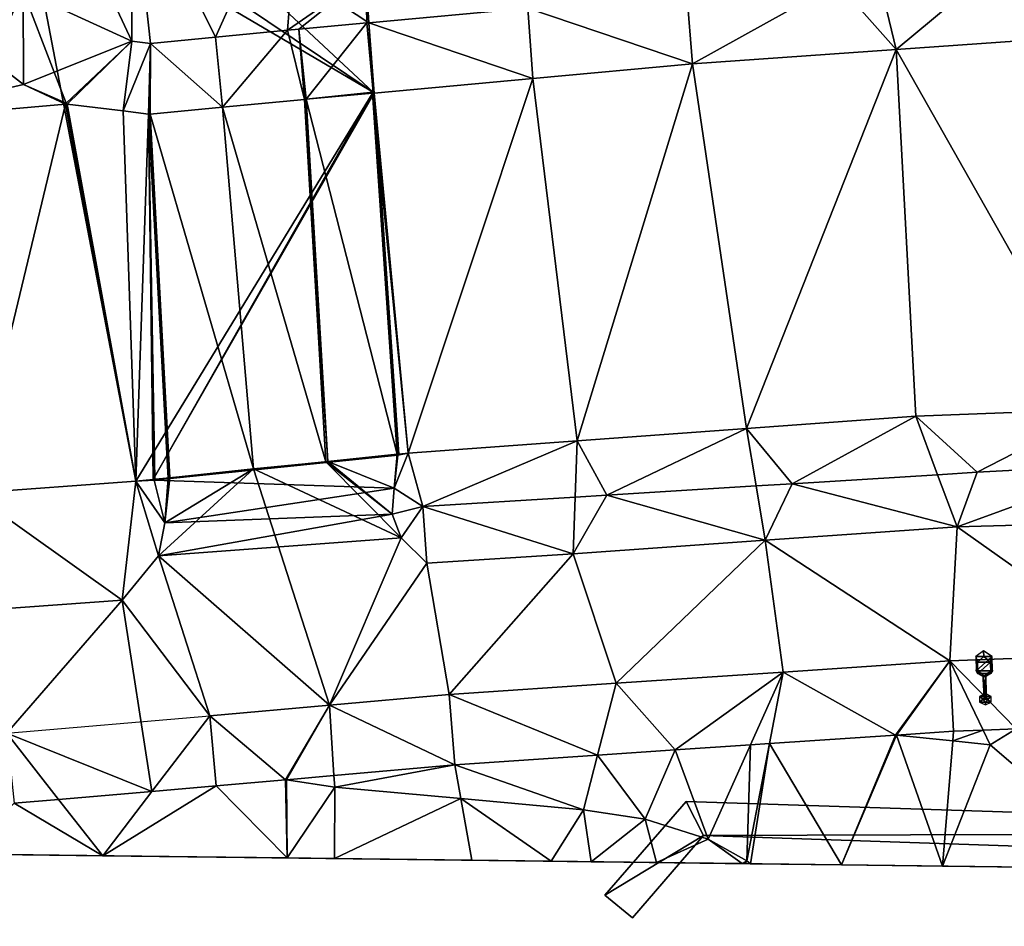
# Model space of a CAD drawing. Header units: inches. Extents: x 92348 to 92626, y 1600224 to 1600387.
# Tile 40 of 117: x 92477 to 92499, y 1600225 to 1600245. Entities that reach past the tile are written whole.
import ezdxf

# ---------------------------------------------------------------- set-up
doc = ezdxf.new("R2010")
doc.units = ezdxf.units.IN
doc.header["$MEASUREMENT"] = 0
for name, color, linetype in [('Objekter_Hekk', 10, 'Continuous'), ('Objekter_Mast', 10, 'Continuous'), ('Terreng_ortofoto', 10, 'Continuous'), ('Veg', 10, 'Continuous')]:
    doc.layers.add(name, color=color, linetype=linetype)

msp = doc.modelspace()

# ---------------------------------------------------------------- linework, layer by layer
at = {"layer": 'Terreng_ortofoto'}
for points in [[(92479.771, 1600248.026, 106.24), (92478.121, 1600247.735, 106.46), (92485.096, 1600243.048, 106)], [(92484.937, 1600245.613, 105.96), (92479.771, 1600248.026, 106.24), (92485.001, 1600244.576, 105.976)], [(92479.771, 1600248.026, 106.24), (92485.096, 1600243.048, 106), (92485.001, 1600244.576, 105.976)], [(92476.472, 1600247.76, 106.64), (92476.266, 1600234.223, 106.45), (92477.369, 1600247.602, 106.56)], [(92477.369, 1600247.602, 106.56), (92476.266, 1600234.223, 106.45), (92479.874, 1600234.485, 106.23)], [(92478.121, 1600247.735, 106.46), (92477.369, 1600247.602, 106.56), (92485.096, 1600243.048, 106)], [(92477.369, 1600247.602, 106.56), (92479.874, 1600234.485, 106.23), (92485.096, 1600243.048, 106)], [(92501.002, 1600245.853, 104.906), (92498.628, 1600245.686, 105), (92501.087, 1600244.305, 104.89)], [(92484.937, 1600245.613, 105.96), (92485.001, 1600244.576, 105.976), (92488.496, 1600244.897, 105.728)], [(92498.628, 1600245.686, 105), (92496.233, 1600245.517, 105.173), (92496.602, 1600243.99, 105.15)], [(92498.628, 1600245.686, 105), (92496.602, 1600243.99, 105.15), (92501.087, 1600244.305, 104.89)], [(92495.31, 1600245.452, 105.24), (92491.991, 1600245.219, 105.48), (92492.116, 1600243.674, 105.41)], [(92495.31, 1600245.452, 105.24), (92492.116, 1600243.674, 105.41), (92496.602, 1600243.99, 105.15)], [(92496.233, 1600245.517, 105.173), (92495.31, 1600245.452, 105.24), (92496.602, 1600243.99, 105.15)], [(92492.116, 1600243.674, 105.41), (92491.991, 1600245.219, 105.48), (92488.496, 1600244.897, 105.728)], [(92485.001, 1600244.576, 105.976), (92488.607, 1600243.351, 105.705), (92488.496, 1600244.897, 105.728)], [(92492.116, 1600243.674, 105.41), (92488.496, 1600244.897, 105.728), (92488.607, 1600243.351, 105.705)], [(92485.001, 1600244.576, 105.976), (92485.096, 1600243.048, 106), (92485.117, 1600243.03, 106)], [(92485.001, 1600244.576, 105.976), (92485.117, 1600243.03, 106), (92488.607, 1600243.351, 105.705)], [(92501.087, 1600244.305, 104.89), (92496.602, 1600243.99, 105.15), (92501.082, 1600236.068, 104.69)], [(92496.602, 1600243.99, 105.15), (92492.116, 1600243.674, 105.41), (92493.306, 1600235.645, 105.273)], [(92497.028, 1600235.915, 104.97), (92496.602, 1600243.99, 105.15), (92493.306, 1600235.645, 105.273)], [(92501.082, 1600236.068, 104.69), (92496.602, 1600243.99, 105.15), (92497.028, 1600235.915, 104.97)], [(92492.116, 1600243.674, 105.41), (92488.607, 1600243.351, 105.705), (92489.584, 1600235.375, 105.577)], [(92492.116, 1600243.674, 105.41), (92489.584, 1600235.375, 105.577), (92493.306, 1600235.645, 105.273)], [(92485.117, 1600243.03, 106), (92485.862, 1600235.105, 105.88), (92488.607, 1600243.351, 105.705)], [(92485.862, 1600235.105, 105.88), (92489.584, 1600235.375, 105.577), (92488.607, 1600243.351, 105.705)], [(92485.096, 1600243.048, 106), (92479.874, 1600234.485, 106.23), (92480.255, 1600234.524, 106.21)], [(92485.117, 1600243.03, 106), (92485.096, 1600243.048, 106), (92480.255, 1600234.524, 106.21)], [(92485.117, 1600243.03, 106), (92480.255, 1600234.524, 106.21), (92485.661, 1600235.083, 105.89)], [(92485.117, 1600243.03, 106), (92485.661, 1600235.083, 105.89), (92485.862, 1600235.105, 105.88)], [(92497.028, 1600235.915, 104.97), (92493.306, 1600235.645, 105.273), (92494.308, 1600234.43, 105.06)], [(92497.028, 1600235.915, 104.97), (92494.308, 1600234.43, 105.06), (92497.511, 1600234.628, 104.808)], [(92501.082, 1600236.068, 104.69), (92497.028, 1600235.915, 104.97), (92498.38, 1600234.682, 104.74)], [(92497.028, 1600235.915, 104.97), (92497.511, 1600234.628, 104.808), (92498.38, 1600234.682, 104.74)], [(92501.082, 1600236.068, 104.69), (92498.38, 1600234.682, 104.74), (92501.721, 1600234.859, 104.525)], [(92493.306, 1600235.645, 105.273), (92489.584, 1600235.375, 105.577), (92490.237, 1600234.179, 105.38)], [(92493.306, 1600235.645, 105.273), (92490.237, 1600234.179, 105.38), (92493.517, 1600234.381, 105.122)], [(92493.306, 1600235.645, 105.273), (92493.517, 1600234.381, 105.122), (92494.308, 1600234.43, 105.06)], [(92486.185, 1600233.928, 105.7), (92489.584, 1600235.375, 105.577), (92485.862, 1600235.105, 105.88)], [(92486.185, 1600233.928, 105.7), (92489.538, 1600234.135, 105.435), (92489.584, 1600235.375, 105.577)], [(92489.584, 1600235.375, 105.577), (92489.538, 1600234.135, 105.435), (92490.237, 1600234.179, 105.38)], [(92485.661, 1600235.083, 105.89), (92480.255, 1600234.524, 106.21), (92485.639, 1600235.061, 105.89)], [(92485.639, 1600235.061, 105.89), (92480.255, 1600234.524, 106.21), (92480.28, 1600234.507, 106.21)], [(92485.554, 1600234.332, 105.86), (92485.639, 1600235.061, 105.89), (92480.28, 1600234.507, 106.21)], [(92486.185, 1600233.928, 105.7), (92485.862, 1600235.105, 105.88), (92485.554, 1600234.332, 105.86)], [(92485.862, 1600235.105, 105.88), (92485.639, 1600235.061, 105.89), (92485.554, 1600234.332, 105.86)], [(92485.862, 1600235.105, 105.88), (92485.661, 1600235.083, 105.89), (92485.639, 1600235.061, 105.89)], [(92502.722, 1600233.61, 104.75), (92501.721, 1600234.859, 104.525), (92497.941, 1600233.482, 105.08)], [(92501.721, 1600234.859, 104.525), (92498.38, 1600234.682, 104.74), (92497.941, 1600233.482, 105.08)], [(92497.941, 1600233.482, 105.08), (92497.511, 1600234.628, 104.808), (92494.308, 1600234.43, 105.06)], [(92498.38, 1600234.682, 104.74), (92497.511, 1600234.628, 104.808), (92497.941, 1600233.482, 105.08)], [(92479.874, 1600234.485, 106.23), (92476.266, 1600234.223, 106.45), (92479.572, 1600231.87, 106.46)], [(92479.874, 1600234.485, 106.23), (92479.572, 1600231.87, 106.46), (92480.376, 1600232.842, 106.37)], [(92480.28, 1600234.507, 106.21), (92480.255, 1600234.524, 106.21), (92479.874, 1600234.485, 106.23)], [(92480.28, 1600234.507, 106.21), (92479.874, 1600234.485, 106.23), (92480.513, 1600233.569, 106.34)], [(92480.513, 1600233.569, 106.34), (92479.874, 1600234.485, 106.23), (92480.376, 1600232.842, 106.37)], [(92485.554, 1600234.332, 105.86), (92480.28, 1600234.507, 106.21), (92480.513, 1600233.569, 106.34)], [(92493.716, 1600233.186, 105.405), (92493.517, 1600234.381, 105.122), (92490.237, 1600234.179, 105.38)], [(92494.308, 1600234.43, 105.06), (92493.517, 1600234.381, 105.122), (92493.716, 1600233.186, 105.405)], [(92497.941, 1600233.482, 105.08), (92494.308, 1600234.43, 105.06), (92493.716, 1600233.186, 105.405)], [(92476.266, 1600234.223, 106.45), (92476.009, 1600231.609, 106.705), (92479.572, 1600231.87, 106.46)], [(92485.554, 1600234.332, 105.86), (92480.513, 1600233.569, 106.34), (92485.51, 1600233.762, 105.88)], [(92486.185, 1600233.928, 105.7), (92485.554, 1600234.332, 105.86), (92485.51, 1600233.762, 105.88)], [(92486.185, 1600233.928, 105.7), (92489.492, 1600232.889, 105.73), (92489.538, 1600234.135, 105.435)], [(92493.716, 1600233.186, 105.405), (92490.237, 1600234.179, 105.38), (92489.492, 1600232.889, 105.73)], [(92490.237, 1600234.179, 105.38), (92489.538, 1600234.135, 105.435), (92489.492, 1600232.889, 105.73)], [(92486.185, 1600233.928, 105.7), (92485.51, 1600233.762, 105.88), (92485.708, 1600233.237, 105.93)], [(92486.185, 1600233.928, 105.7), (92485.708, 1600233.237, 105.93), (92486.276, 1600232.684, 105.95)], [(92486.185, 1600233.928, 105.7), (92486.276, 1600232.684, 105.95), (92489.492, 1600232.889, 105.73)], [(92485.708, 1600233.237, 105.93), (92485.51, 1600233.762, 105.88), (92480.376, 1600232.842, 106.37)], [(92485.51, 1600233.762, 105.88), (92480.513, 1600233.569, 106.34), (92480.376, 1600232.842, 106.37)], [(92497.941, 1600233.482, 105.08), (92493.716, 1600233.186, 105.405), (92497.782, 1600230.533, 105.24)], [(92501.884, 1600230.688, 104.965), (92497.941, 1600233.482, 105.08), (92497.782, 1600230.533, 105.24)], [(92501.884, 1600230.688, 104.965), (92502.722, 1600233.61, 104.75), (92497.941, 1600233.482, 105.08)], [(92484.136, 1600229.558, 106.285), (92485.708, 1600233.237, 105.93), (92480.376, 1600232.842, 106.37)], [(92486.276, 1600232.684, 105.95), (92485.708, 1600233.237, 105.93), (92484.136, 1600229.558, 106.285)], [(92493.716, 1600233.186, 105.405), (92489.492, 1600232.889, 105.73), (92490.439, 1600230.038, 105.787)], [(92494.111, 1600230.286, 105.513), (92493.716, 1600233.186, 105.405), (92490.439, 1600230.038, 105.787)], [(92497.782, 1600230.533, 105.24), (92493.716, 1600233.186, 105.405), (92494.111, 1600230.286, 105.513)], [(92481.504, 1600229.324, 106.51), (92480.376, 1600232.842, 106.37), (92479.572, 1600231.87, 106.46)], [(92484.136, 1600229.558, 106.285), (92480.376, 1600232.842, 106.37), (92481.504, 1600229.324, 106.51)], [(92486.276, 1600232.684, 105.95), (92486.768, 1600229.791, 106.06), (92489.492, 1600232.889, 105.73)], [(92486.768, 1600229.791, 106.06), (92490.439, 1600230.038, 105.787), (92489.492, 1600232.889, 105.73)], [(92486.276, 1600232.684, 105.95), (92484.136, 1600229.558, 106.285), (92486.768, 1600229.791, 106.06)], [(92477.037, 1600228.938, 106.805), (92479.572, 1600231.87, 106.46), (92476.009, 1600231.609, 106.705)], [(92480.229, 1600227.658, 107.257), (92479.572, 1600231.87, 106.46), (92477.037, 1600228.938, 106.805)], [(92481.504, 1600229.324, 106.51), (92479.572, 1600231.87, 106.46), (92480.229, 1600227.658, 107.257)], [(92501.884, 1600230.688, 104.965), (92497.782, 1600230.533, 105.24), (92499.236, 1600229.037, 105.812)], [(92497.782, 1600230.533, 105.24), (92494.111, 1600230.286, 105.513), (92496.586, 1600228.899, 106)], [(92497.782, 1600230.533, 105.24), (92496.586, 1600228.899, 106), (92496.606, 1600228.897, 106)], [(92497.782, 1600230.533, 105.24), (92496.606, 1600228.897, 106), (92497.863, 1600228.985, 105.897)], [(92499.236, 1600229.037, 105.812), (92497.782, 1600230.533, 105.24), (92498.514, 1600229.009, 105.856)], [(92497.782, 1600230.533, 105.24), (92497.863, 1600228.985, 105.897), (92498.514, 1600229.009, 105.856)], [(92494.111, 1600230.286, 105.513), (92490.439, 1600230.038, 105.787), (92491.737, 1600228.572, 106.331)], [(92494.111, 1600230.286, 105.513), (92491.737, 1600228.572, 106.331), (92493.395, 1600228.684, 106.218)], [(92494.111, 1600230.286, 105.513), (92493.395, 1600228.684, 106.218), (92493.81, 1600228.712, 106.189)], [(92494.111, 1600230.286, 105.513), (92493.81, 1600228.712, 106.189), (92496.586, 1600228.899, 106)], [(92486.768, 1600229.791, 106.06), (92490.032, 1600228.457, 106.447), (92490.439, 1600230.038, 105.787)], [(92490.439, 1600230.038, 105.787), (92490.032, 1600228.457, 106.447), (92491.737, 1600228.572, 106.331)], [(92486.889, 1600228.246, 106.661), (92486.768, 1600229.791, 106.06), (92484.136, 1600229.558, 106.285)], [(92486.889, 1600228.246, 106.661), (92490.032, 1600228.457, 106.447), (92486.768, 1600229.791, 106.06)], [(92484.136, 1600229.558, 106.285), (92481.504, 1600229.324, 106.51), (92483.167, 1600227.915, 107)], [(92484.136, 1600229.558, 106.285), (92483.167, 1600227.915, 107), (92483.186, 1600227.912, 107)], [(92484.136, 1600229.558, 106.285), (92483.186, 1600227.912, 107), (92484.233, 1600228.01, 106.903)], [(92486.889, 1600228.246, 106.661), (92484.136, 1600229.558, 106.285), (92484.233, 1600228.01, 106.903)], [(92481.641, 1600227.78, 107.169), (92481.504, 1600229.324, 106.51), (92480.229, 1600227.658, 107.257)], [(92483.167, 1600227.915, 107), (92481.504, 1600229.324, 106.51), (92481.641, 1600227.78, 107.169)], [(92480.229, 1600227.658, 107.257), (92477.037, 1600228.938, 106.805), (92478.177, 1600227.481, 107.385)], [(92477.037, 1600228.938, 106.805), (92477.197, 1600227.396, 107.447), (92478.177, 1600227.481, 107.385)], [(92497.863, 1600228.985, 105.897), (92496.606, 1600228.897, 106), (92497.845, 1600228.769, 106)], [(92498.67, 1600228.684, 106), (92498.514, 1600229.009, 105.856), (92497.845, 1600228.769, 106)], [(92498.514, 1600229.009, 105.856), (92497.863, 1600228.985, 105.897), (92497.845, 1600228.769, 106)], [(92498.67, 1600228.684, 106), (92499.236, 1600229.037, 105.812), (92498.514, 1600229.009, 105.856)], [(92501.845, 1600225.961, 107.21), (92499.236, 1600229.037, 105.812), (92498.67, 1600228.684, 106)], [(92493.81, 1600228.712, 106.189), (92493.395, 1600228.684, 106.218), (92493.316, 1600226.128, 107)], [(92493.81, 1600228.712, 106.189), (92493.316, 1600226.128, 107), (92493.392, 1600226.066, 107)], [(92493.81, 1600228.712, 106.189), (92493.392, 1600226.066, 107), (92495.395, 1600226.041, 107.05)], [(92496.586, 1600228.899, 106), (92493.81, 1600228.712, 106.189), (92495.395, 1600226.041, 107.05)], [(92496.606, 1600228.897, 106), (92496.586, 1600228.899, 106), (92495.395, 1600226.041, 107.05)], [(92497.619, 1600226.014, 107.105), (92496.606, 1600228.897, 106), (92495.395, 1600226.041, 107.05)], [(92497.619, 1600226.014, 107.105), (92497.845, 1600228.769, 106), (92496.606, 1600228.897, 106)], [(92498.67, 1600228.684, 106), (92497.845, 1600228.769, 106), (92497.619, 1600226.014, 107.105)], [(92491.737, 1600228.572, 106.331), (92490.032, 1600228.457, 106.447), (92491.077, 1600227.05, 107)], [(92492.467, 1600226.608, 107), (92491.737, 1600228.572, 106.331), (92491.077, 1600227.05, 107)], [(92492.467, 1600226.608, 107), (92493.395, 1600228.684, 106.218), (92491.737, 1600228.572, 106.331)], [(92493.316, 1600226.128, 107), (92493.395, 1600228.684, 106.218), (92492.467, 1600226.608, 107)], [(92501.845, 1600225.961, 107.21), (92498.67, 1600228.684, 106), (92497.619, 1600226.014, 107.105)], [(92486.889, 1600228.246, 106.661), (92489.721, 1600227.252, 107), (92490.032, 1600228.457, 106.447)], [(92491.077, 1600227.05, 107), (92490.032, 1600228.457, 106.447), (92489.721, 1600227.252, 107)], [(92486.889, 1600228.246, 106.661), (92484.233, 1600228.01, 106.903), (92484.249, 1600227.751, 107)], [(92486.889, 1600228.246, 106.661), (92484.249, 1600227.751, 107), (92487.023, 1600227.498, 107)], [(92486.889, 1600228.246, 106.661), (92487.023, 1600227.498, 107), (92489.721, 1600227.252, 107)], [(92483.206, 1600226.193, 108.127), (92483.167, 1600227.915, 107), (92481.641, 1600227.78, 107.169)], [(92483.186, 1600227.912, 107), (92483.167, 1600227.915, 107), (92483.206, 1600226.193, 108.127)], [(92484.233, 1600228.01, 106.903), (92483.186, 1600227.912, 107), (92484.249, 1600227.751, 107)], [(92484.249, 1600227.751, 107), (92483.186, 1600227.912, 107), (92483.206, 1600226.193, 108.127)], [(92479.146, 1600226.243, 108), (92480.229, 1600227.658, 107.257), (92478.177, 1600227.481, 107.385)], [(92483.206, 1600226.193, 108.127), (92481.641, 1600227.78, 107.169), (92479.146, 1600226.243, 108)], [(92481.641, 1600227.78, 107.169), (92480.229, 1600227.658, 107.257), (92479.146, 1600226.243, 108)], [(92484.249, 1600227.751, 107), (92483.206, 1600226.193, 108.127), (92484.246, 1600226.18, 108.16)], [(92487.023, 1600227.498, 107), (92484.249, 1600227.751, 107), (92484.246, 1600226.18, 108.16)], [(92479.146, 1600226.243, 108), (92478.177, 1600227.481, 107.385), (92477.197, 1600227.396, 107.447)], [(92487.023, 1600227.498, 107), (92484.246, 1600226.18, 108.16), (92487.267, 1600226.142, 108.254)], [(92487.023, 1600227.498, 107), (92487.267, 1600226.142, 108.254), (92489.013, 1600226.121, 108.309)], [(92487.023, 1600227.498, 107), (92489.013, 1600226.121, 108.309), (92489.721, 1600227.252, 107)], [(92479.146, 1600226.243, 108), (92477.197, 1600227.396, 107.447), (92476.087, 1600226.281, 108.116)], [(92489.721, 1600227.252, 107), (92489.013, 1600226.121, 108.309), (92489.892, 1600226.11, 108.336)], [(92491.077, 1600227.05, 107), (92489.721, 1600227.252, 107), (92489.892, 1600226.11, 108.336)], [(92491.328, 1600226.092, 108.381), (92491.077, 1600227.05, 107), (92489.892, 1600226.11, 108.336)], [(92492.467, 1600226.608, 107), (92491.077, 1600227.05, 107), (92491.328, 1600226.092, 108.381)], [(92422.355, 1600226.947, 111.545), (92495.395, 1600226.041, 107.05), (92470.323, 1600226.352, 108.333)], [(92492.467, 1600226.608, 107), (92491.328, 1600226.092, 108.381), (92493.211, 1600226.069, 107.121)], [(92493.316, 1600226.128, 107), (92492.467, 1600226.608, 107), (92493.211, 1600226.069, 107.121)], [(92479.146, 1600226.243, 108), (92470.323, 1600226.352, 108.333), (92487.267, 1600226.142, 108.254)], [(92479.146, 1600226.243, 108), (92476.087, 1600226.281, 108.116), (92470.323, 1600226.352, 108.333)], [(92470.323, 1600226.352, 108.333), (92495.395, 1600226.041, 107.05), (92487.267, 1600226.142, 108.254)], [(92484.246, 1600226.18, 108.16), (92479.146, 1600226.243, 108), (92487.267, 1600226.142, 108.254)], [(92484.246, 1600226.18, 108.16), (92483.206, 1600226.193, 108.127), (92479.146, 1600226.243, 108)], [(92495.395, 1600226.041, 107.05), (92493.392, 1600226.066, 107), (92487.267, 1600226.142, 108.254)], [(92493.392, 1600226.066, 107), (92491.328, 1600226.092, 108.381), (92487.267, 1600226.142, 108.254)], [(92491.328, 1600226.092, 108.381), (92489.892, 1600226.11, 108.336), (92487.267, 1600226.142, 108.254)], [(92489.892, 1600226.11, 108.336), (92489.013, 1600226.121, 108.309), (92487.267, 1600226.142, 108.254)], [(92493.316, 1600226.128, 107), (92493.211, 1600226.069, 107.121), (92493.284, 1600226.068, 107.073)], [(92493.316, 1600226.128, 107), (92493.284, 1600226.068, 107.073), (92493.392, 1600226.066, 107)], [(92493.392, 1600226.066, 107), (92493.211, 1600226.069, 107.121), (92491.328, 1600226.092, 108.381)], [(92493.392, 1600226.066, 107), (92493.284, 1600226.068, 107.073), (92493.211, 1600226.069, 107.121)], [(92501.845, 1600225.961, 107.21), (92497.619, 1600226.014, 107.105), (92495.395, 1600226.041, 107.05)], [(92548.12, 1600225.387, 101.19), (92501.845, 1600225.961, 107.21), (92495.395, 1600226.041, 107.05)]]:
    msp.add_3dface(points, dxfattribs=at)
at = {"layer": 'Veg', "color": 7}
for points in [[(92479.771, 1600248.026, 106.24), (92481.627, 1600244.259, 106.171), (92483.539, 1600248.518, 105.985)], [(92481.627, 1600244.259, 106.171), (92483.212, 1600244.412, 106), (92483.539, 1600248.518, 105.985)], [(92483.539, 1600248.518, 105.985), (92483.212, 1600244.412, 106), (92484.937, 1600245.613, 105.96)], [(92479.771, 1600248.026, 106.24), (92478.121, 1600247.735, 106.46), (92479.784, 1600244.174, 106.32)], [(92479.771, 1600248.026, 106.24), (92480.197, 1600244.122, 106.286), (92481.627, 1600244.259, 106.171)], [(92479.771, 1600248.026, 106.24), (92479.784, 1600244.174, 106.32), (92480.197, 1600244.122, 106.286)], [(92478.121, 1600247.735, 106.46), (92477.399, 1600245.274, 106.54), (92479.784, 1600244.174, 106.32)], [(92483.212, 1600244.412, 106), (92483.458, 1600244.436, 105.991), (92484.937, 1600245.613, 105.96)], [(92484.937, 1600245.613, 105.96), (92483.458, 1600244.436, 105.991), (92484.956, 1600244.572, 105.978)], [(92484.937, 1600245.613, 105.96), (92484.956, 1600244.572, 105.978), (92485.001, 1600244.576, 105.976)], [(92475.921, 1600244.714, 106.51), (92476.669, 1600243.786, 106.47), (92477.399, 1600245.274, 106.54)], [(92477.399, 1600245.274, 106.54), (92476.669, 1600243.786, 106.47), (92477.407, 1600243.218, 106.44)], [(92477.399, 1600245.274, 106.54), (92477.407, 1600243.218, 106.44), (92478.079, 1600243.489, 106.468)], [(92477.399, 1600245.274, 106.54), (92478.079, 1600243.489, 106.468), (92479.784, 1600244.174, 106.32)], [(92483.458, 1600244.436, 105.991), (92483.623, 1600242.895, 106.09), (92484.956, 1600244.572, 105.978)], [(92484.956, 1600244.572, 105.978), (92483.623, 1600242.895, 106.09), (92485.096, 1600243.048, 106)], [(92485.001, 1600244.576, 105.976), (92484.956, 1600244.572, 105.978), (92485.096, 1600243.048, 106)], [(92481.627, 1600244.259, 106.171), (92481.778, 1600242.716, 106.19), (92483.212, 1600244.412, 106)], [(92483.212, 1600244.412, 106), (92481.778, 1600242.716, 106.19), (92483.583, 1600242.891, 106.09)], [(92483.458, 1600244.436, 105.991), (92483.212, 1600244.412, 106), (92483.583, 1600242.891, 106.09)], [(92483.458, 1600244.436, 105.991), (92483.583, 1600242.891, 106.09), (92483.623, 1600242.895, 106.09)], [(92496.602, 1600243.99, 105.15), (92501.082, 1600236.068, 104.69), (92501.087, 1600244.305, 104.89)], [(92478.079, 1600243.489, 106.468), (92478.34, 1600242.805, 106.44), (92479.784, 1600244.174, 106.32)], [(92478.34, 1600242.805, 106.44), (92478.367, 1600242.784, 106.44), (92479.784, 1600244.174, 106.32)], [(92478.367, 1600242.784, 106.44), (92479.594, 1600242.636, 106.34), (92479.784, 1600244.174, 106.32)], [(92479.784, 1600244.174, 106.32), (92479.594, 1600242.636, 106.34), (92480.197, 1600244.122, 106.286)], [(92479.594, 1600242.636, 106.34), (92480.153, 1600242.566, 106.29), (92480.197, 1600244.122, 106.286)], [(92480.153, 1600242.566, 106.29), (92480.193, 1600242.565, 106.29), (92480.197, 1600244.122, 106.286)], [(92480.197, 1600244.122, 106.286), (92480.193, 1600242.565, 106.29), (92481.778, 1600242.716, 106.19)], [(92481.627, 1600244.259, 106.171), (92480.197, 1600244.122, 106.286), (92481.778, 1600242.716, 106.19)], [(92492.116, 1600243.674, 105.41), (92493.306, 1600235.645, 105.273), (92496.602, 1600243.99, 105.15)], [(92496.602, 1600243.99, 105.15), (92493.306, 1600235.645, 105.273), (92497.028, 1600235.915, 104.97)], [(92496.602, 1600243.99, 105.15), (92497.028, 1600235.915, 104.97), (92501.082, 1600236.068, 104.69)], [(92476.669, 1600243.786, 106.47), (92473.792, 1600242.387, 106.72), (92477.407, 1600243.218, 106.44)], [(92488.607, 1600243.351, 105.705), (92489.584, 1600235.375, 105.577), (92492.116, 1600243.674, 105.41)], [(92492.116, 1600243.674, 105.41), (92489.584, 1600235.375, 105.577), (92493.306, 1600235.645, 105.273)], [(92477.407, 1600243.218, 106.44), (92478.34, 1600242.805, 106.44), (92478.079, 1600243.489, 106.468)], [(92485.117, 1600243.03, 106), (92485.862, 1600235.105, 105.88), (92488.607, 1600243.351, 105.705)], [(92488.607, 1600243.351, 105.705), (92485.862, 1600235.105, 105.88), (92489.584, 1600235.375, 105.577)], [(92477.407, 1600243.218, 106.44), (92473.792, 1600242.387, 106.72), (92478.327, 1600242.784, 106.44)], [(92477.407, 1600243.218, 106.44), (92478.329, 1600242.794, 106.44), (92478.34, 1600242.805, 106.44)], [(92477.407, 1600243.218, 106.44), (92478.327, 1600242.784, 106.44), (92478.329, 1600242.794, 106.44)], [(92483.623, 1600242.895, 106.09), (92485.077, 1600243.026, 106), (92485.096, 1600243.048, 106)], [(92485.077, 1600243.026, 106), (92483.623, 1600242.895, 106.09), (92485.621, 1600235.079, 105.89)], [(92485.096, 1600243.048, 106), (92485.077, 1600243.026, 106), (92485.117, 1600243.03, 106)], [(92485.117, 1600243.03, 106), (92485.077, 1600243.026, 106), (92485.862, 1600235.105, 105.88)], [(92485.077, 1600243.026, 106), (92485.661, 1600235.083, 105.89), (92485.862, 1600235.105, 105.88)], [(92485.077, 1600243.026, 106), (92485.621, 1600235.079, 105.89), (92485.661, 1600235.083, 105.89)], [(92478.329, 1600242.794, 106.44), (92478.327, 1600242.784, 106.44), (92478.367, 1600242.784, 106.44)], [(92478.34, 1600242.805, 106.44), (92478.329, 1600242.794, 106.44), (92478.367, 1600242.784, 106.44)], [(92483.583, 1600242.891, 106.09), (92481.778, 1600242.716, 106.19), (92484.056, 1600234.915, 105.99)], [(92483.623, 1600242.895, 106.09), (92483.583, 1600242.891, 106.09), (92484.096, 1600234.919, 105.99)], [(92483.583, 1600242.891, 106.09), (92484.056, 1600234.915, 105.99), (92484.096, 1600234.919, 105.99)], [(92483.623, 1600242.895, 106.09), (92484.096, 1600234.919, 105.99), (92485.621, 1600235.079, 105.89)], [(92473.792, 1600242.387, 106.72), (92476.266, 1600234.223, 106.45), (92478.327, 1600242.784, 106.44)], [(92478.327, 1600242.784, 106.44), (92476.266, 1600234.223, 106.45), (92479.874, 1600234.485, 106.23)], [(92478.367, 1600242.784, 106.44), (92478.327, 1600242.784, 106.44), (92479.874, 1600234.485, 106.23)], [(92479.594, 1600242.636, 106.34), (92478.367, 1600242.784, 106.44), (92479.874, 1600234.485, 106.23)], [(92479.594, 1600242.636, 106.34), (92479.874, 1600234.485, 106.23), (92480.153, 1600242.566, 106.29)], [(92481.778, 1600242.716, 106.19), (92480.193, 1600242.565, 106.29), (92482.462, 1600234.755, 106.08)], [(92481.778, 1600242.716, 106.19), (92482.462, 1600234.755, 106.08), (92484.056, 1600234.915, 105.99)], [(92480.153, 1600242.566, 106.29), (92479.874, 1600234.485, 106.23), (92480.255, 1600234.524, 106.21)], [(92480.193, 1600242.565, 106.29), (92480.153, 1600242.566, 106.29), (92480.586, 1600234.556, 106.19)], [(92480.153, 1600242.566, 106.29), (92480.255, 1600234.524, 106.21), (92480.295, 1600234.528, 106.21)], [(92480.153, 1600242.566, 106.29), (92480.295, 1600234.528, 106.21), (92480.586, 1600234.556, 106.19)], [(92480.193, 1600242.565, 106.29), (92480.626, 1600234.56, 106.19), (92482.462, 1600234.755, 106.08)], [(92480.193, 1600242.565, 106.29), (92480.586, 1600234.556, 106.19), (92480.626, 1600234.56, 106.19)], [(92484.096, 1600234.919, 105.99), (92485.554, 1600234.332, 105.86), (92485.621, 1600235.079, 105.89)], [(92485.621, 1600235.079, 105.89), (92485.554, 1600234.332, 105.86), (92485.639, 1600235.061, 105.89)], [(92485.621, 1600235.079, 105.89), (92485.639, 1600235.061, 105.89), (92485.661, 1600235.083, 105.89)], [(92484.056, 1600234.915, 105.99), (92482.462, 1600234.755, 106.08), (92485.708, 1600233.237, 105.93)], [(92484.096, 1600234.919, 105.99), (92484.056, 1600234.915, 105.99), (92485.51, 1600233.762, 105.88)], [(92485.51, 1600233.762, 105.88), (92484.056, 1600234.915, 105.99), (92485.708, 1600233.237, 105.93)], [(92484.096, 1600234.919, 105.99), (92485.51, 1600233.762, 105.88), (92485.554, 1600234.332, 105.86)], [(92482.462, 1600234.755, 106.08), (92480.376, 1600232.842, 106.37), (92484.136, 1600229.558, 106.285)], [(92480.513, 1600233.569, 106.34), (92480.376, 1600232.842, 106.37), (92482.462, 1600234.755, 106.08)], [(92480.626, 1600234.56, 106.19), (92480.513, 1600233.569, 106.34), (92482.462, 1600234.755, 106.08)], [(92480.586, 1600234.556, 106.19), (92480.513, 1600233.569, 106.34), (92480.626, 1600234.56, 106.19)], [(92482.462, 1600234.755, 106.08), (92484.136, 1600229.558, 106.285), (92485.708, 1600233.237, 105.93)], [(92480.255, 1600234.524, 106.21), (92480.28, 1600234.507, 106.21), (92480.295, 1600234.528, 106.21)], [(92480.28, 1600234.507, 106.21), (92480.513, 1600233.569, 106.34), (92480.586, 1600234.556, 106.19)], [(92480.295, 1600234.528, 106.21), (92480.28, 1600234.507, 106.21), (92480.586, 1600234.556, 106.19)], [(92493.716, 1600233.186, 105.405), (92497.782, 1600230.533, 105.24), (92497.941, 1600233.482, 105.08)], [(92497.941, 1600233.482, 105.08), (92497.782, 1600230.533, 105.24), (92501.884, 1600230.688, 104.965)], [(92497.941, 1600233.482, 105.08), (92501.884, 1600230.688, 104.965), (92502.722, 1600233.61, 104.75)], [(92485.708, 1600233.237, 105.93), (92484.136, 1600229.558, 106.285), (92486.276, 1600232.684, 105.95)], [(92489.492, 1600232.889, 105.73), (92490.439, 1600230.038, 105.787), (92493.716, 1600233.186, 105.405)], [(92493.716, 1600233.186, 105.405), (92490.439, 1600230.038, 105.787), (92494.111, 1600230.286, 105.513)], [(92493.716, 1600233.186, 105.405), (92494.111, 1600230.286, 105.513), (92497.782, 1600230.533, 105.24)], [(92480.376, 1600232.842, 106.37), (92479.572, 1600231.87, 106.46), (92481.504, 1600229.324, 106.51)], [(92480.376, 1600232.842, 106.37), (92481.504, 1600229.324, 106.51), (92484.136, 1600229.558, 106.285)], [(92486.276, 1600232.684, 105.95), (92486.768, 1600229.791, 106.06), (92489.492, 1600232.889, 105.73)], [(92489.492, 1600232.889, 105.73), (92486.768, 1600229.791, 106.06), (92490.439, 1600230.038, 105.787)], [(92486.276, 1600232.684, 105.95), (92484.136, 1600229.558, 106.285), (92486.768, 1600229.791, 106.06)], [(92476.009, 1600231.609, 106.705), (92477.037, 1600228.938, 106.805), (92479.572, 1600231.87, 106.46)], [(92479.572, 1600231.87, 106.46), (92477.037, 1600228.938, 106.805), (92481.504, 1600229.324, 106.51)]]:
    msp.add_3dface(points, dxfattribs=at)

# ---------------------------------------------------------------- meshes
at = {"layer": 'Objekter_Hekk', "color": 24, "true_color": 0xaa170d}
mesh = msp.add_polyface(dxfattribs=at)
corners = [(92512.668, 1600226, 106.94), (92514.02, 1600225.688, 107.436), (92514.371, 1600226.438, 105.928), (92492.359, 1600226.688, 106.987), (92490.191, 1600225.375, 108.098), (92490.801, 1600224.875, 108.036), (92512.863, 1600226.75, 105.915), (92491.977, 1600227.438, 106.735), (92515.141, 1600224.875, 106.101), (92515.211, 1600224.688, 106.099), (92515.969, 1600224.938, 105.767), (92515.828, 1600225.375, 105.746), (92492.359, 1600226.688, 107.99), (92490.191, 1600225.375, 108.768), (92490.801, 1600224.875, 108.768), (92491.977, 1600227.438, 107.99), (92512.863, 1600226.75, 107.56), (92515.141, 1600224.875, 107.51), (92515.211, 1600224.688, 107.516), (92515.969, 1600224.938, 107.516), (92514.02, 1600225.688, 107.53), (92514.371, 1600226.438, 107.53), (92512.668, 1600226, 107.56), (92515.828, 1600225.375, 107.51)]
mesh.append_faces([[corners[k] for k in face] for face in [(17, 20, 1), (17, 1, 8), (2, 8, 11), (6, 0, 2), (8, 10, 11), (7, 3, 6), (2, 1, 8), (8, 9, 10), (7, 4, 3), (3, 0, 6), (3, 4, 5), (0, 1, 2), (20, 22, 1), (22, 0, 1), (22, 12, 3), (22, 3, 0), (12, 14, 5), (12, 5, 3), (23, 19, 10), (23, 10, 11), (14, 13, 4), (14, 4, 5), (13, 15, 4), (15, 7, 4), (15, 16, 7), (16, 6, 7), (16, 21, 6), (21, 2, 6), (21, 23, 2), (23, 11, 2), (23, 19, 10), (23, 10, 11), (19, 18, 9), (19, 9, 10), (18, 17, 9), (17, 8, 9), (17, 20, 1), (17, 1, 8), (20, 22, 1), (22, 0, 1), (22, 12, 3), (22, 3, 0), (12, 14, 5), (12, 5, 3), (14, 13, 4), (14, 4, 5), (13, 15, 4), (15, 7, 4), (15, 16, 7), (16, 6, 7), (16, 21, 6), (21, 2, 6), (21, 23, 2), (23, 11, 2), (19, 18, 9), (19, 9, 10), (21, 20, 17), (21, 17, 23), (17, 19, 23), (12, 22, 16), (16, 22, 20), (16, 20, 21), (17, 18, 19), (15, 12, 16), (15, 13, 12), (12, 13, 14), (21, 20, 17), (21, 17, 23), (17, 19, 23), (12, 22, 16), (16, 22, 20), (16, 20, 21), (17, 18, 19), (15, 12, 16), (15, 13, 12), (12, 13, 14), (2, 8, 11), (6, 0, 2), (8, 10, 11), (7, 3, 6), (2, 1, 8), (8, 9, 10), (7, 4, 3), (3, 0, 6), (3, 4, 5), (0, 1, 2)]], dxfattribs={"color": 84})
mesh = msp.add_polyface(dxfattribs=at)
corners = [(92512.668, 1600226, 106.94), (92514.02, 1600225.688, 107.436), (92514.371, 1600226.438, 105.928), (92492.359, 1600226.688, 106.987), (92490.191, 1600225.375, 108.098), (92490.801, 1600224.875, 108.036), (92512.863, 1600226.75, 105.915), (92491.977, 1600227.438, 106.735), (92515.141, 1600224.875, 106.101), (92515.211, 1600224.688, 106.099), (92515.969, 1600224.938, 105.767), (92515.828, 1600225.375, 105.746), (92492.359, 1600226.688, 107.99), (92490.191, 1600225.375, 108.768), (92490.801, 1600224.875, 108.768), (92491.977, 1600227.438, 107.99), (92512.863, 1600226.75, 107.56), (92515.141, 1600224.875, 107.51), (92515.211, 1600224.688, 107.516), (92515.969, 1600224.938, 107.516), (92514.02, 1600225.688, 107.53), (92514.371, 1600226.438, 107.53), (92512.668, 1600226, 107.56), (92515.828, 1600225.375, 107.51)]
mesh.append_faces([[corners[k] for k in face] for face in [(17, 20, 1), (17, 1, 8), (2, 8, 11), (6, 0, 2), (8, 10, 11), (7, 3, 6), (2, 1, 8), (8, 9, 10), (7, 4, 3), (3, 0, 6), (3, 4, 5), (0, 1, 2), (20, 22, 1), (22, 0, 1), (22, 12, 3), (22, 3, 0), (12, 14, 5), (12, 5, 3), (23, 19, 10), (23, 10, 11), (14, 13, 4), (14, 4, 5), (13, 15, 4), (15, 7, 4), (15, 16, 7), (16, 6, 7), (16, 21, 6), (21, 2, 6), (21, 23, 2), (23, 11, 2), (23, 19, 10), (23, 10, 11), (19, 18, 9), (19, 9, 10), (18, 17, 9), (17, 8, 9), (17, 20, 1), (17, 1, 8), (20, 22, 1), (22, 0, 1), (22, 12, 3), (22, 3, 0), (12, 14, 5), (12, 5, 3), (14, 13, 4), (14, 4, 5), (13, 15, 4), (15, 7, 4), (15, 16, 7), (16, 6, 7), (16, 21, 6), (21, 2, 6), (21, 23, 2), (23, 11, 2), (19, 18, 9), (19, 9, 10), (21, 20, 17), (21, 17, 23), (17, 19, 23), (12, 22, 16), (16, 22, 20), (16, 20, 21), (17, 18, 19), (15, 12, 16), (15, 13, 12), (12, 13, 14), (21, 20, 17), (21, 17, 23), (17, 19, 23), (12, 22, 16), (16, 22, 20), (16, 20, 21), (17, 18, 19), (15, 12, 16), (15, 13, 12), (12, 13, 14), (2, 8, 11), (6, 0, 2), (8, 10, 11), (7, 3, 6), (2, 1, 8), (8, 9, 10), (7, 4, 3), (3, 0, 6), (3, 4, 5), (0, 1, 2)]])
at = {"layer": 'Objekter_Mast', "color": 24, "true_color": 0xaa170d}
mesh = msp.add_polyface(dxfattribs=at)
corners = [(92506.176, 1600382.375, 121.832), (92506.309, 1600382.438, 142.494), (92506.176, 1600382.375, 142.494), (92506.309, 1600382.438, 121.832), (92506.176, 1600382.25, 121.832), (92506.176, 1600382.25, 142.494), (92506.309, 1600382.188, 121.832), (92506.309, 1600382.188, 142.494), (92506.441, 1600382.25, 121.832), (92506.441, 1600382.25, 142.494), (92506.441, 1600382.375, 121.832), (92506.441, 1600382.375, 142.494), (92504.32, 1600382.625, 142.664), (92504.426, 1600383, 142.323), (92504.32, 1600382.625, 142.323), (92504.426, 1600383, 142.664), (92508.293, 1600382, 142.664), (92508.188, 1600381.625, 142.323), (92508.293, 1600382, 142.323), (92508.188, 1600381.625, 142.664), (92488.328, 1600314.625, 110.456), (92488.465, 1600314.75, 131.7), (92488.328, 1600314.625, 131.7), (92488.465, 1600314.75, 110.456), (92488.328, 1600314.5, 110.456), (92488.328, 1600314.5, 131.7), (92488.465, 1600314.375, 110.456), (92488.465, 1600314.375, 131.7), (92488.602, 1600314.5, 110.456), (92488.602, 1600314.5, 131.7), (92488.602, 1600314.625, 110.456), (92488.602, 1600314.625, 131.7), (92486.477, 1600314.875, 131.875), (92486.582, 1600315.25, 131.525), (92486.477, 1600314.875, 131.525), (92486.582, 1600315.25, 131.875), (92490.449, 1600314.25, 131.875), (92490.344, 1600313.875, 131.525), (92490.449, 1600314.25, 131.525), (92490.344, 1600313.875, 131.875), (92464.293, 1600225.562, 108.665), (92464.473, 1600225.625, 136.446), (92464.293, 1600225.562, 136.446), (92464.473, 1600225.625, 108.665), (92464.293, 1600225.312, 108.665), (92464.293, 1600225.312, 136.446), (92464.473, 1600225.25, 108.665), (92464.473, 1600225.25, 136.446), (92464.652, 1600225.312, 108.665), (92464.652, 1600225.312, 136.446), (92464.652, 1600225.562, 108.665), (92464.652, 1600225.562, 136.446), (92462.473, 1600225.688, 136.675), (92462.609, 1600226.188, 136.217), (92462.473, 1600225.688, 136.217), (92462.609, 1600226.188, 136.675), (92466.469, 1600225.188, 136.675), (92466.332, 1600224.688, 136.217), (92466.469, 1600225.188, 136.217), (92466.332, 1600224.688, 136.675)]
mesh.append_faces([[corners[k] for k in face] for face in [(58, 53, 57), (53, 54, 57), (59, 52, 54), (59, 54, 57), (55, 56, 58), (55, 58, 53), (56, 59, 57), (56, 57, 58), (52, 55, 53), (52, 53, 54), (46, 43, 40), (46, 40, 44), (50, 43, 46), (48, 50, 46), (43, 50, 51), (43, 51, 41), (50, 48, 49), (50, 49, 51), (48, 46, 47), (48, 47, 49), (46, 44, 45), (46, 45, 47), (44, 40, 42), (44, 42, 45), (40, 43, 41), (40, 41, 42), (43, 50, 51), (43, 51, 41), (50, 48, 49), (50, 49, 51), (48, 46, 47), (48, 47, 49), (46, 44, 45), (46, 45, 47), (44, 40, 42), (44, 42, 45), (40, 43, 41), (40, 41, 42), (36, 35, 39), (35, 32, 39), (38, 33, 37), (33, 34, 37), (39, 32, 34), (39, 34, 37), (35, 36, 38), (35, 38, 33), (36, 39, 37), (36, 37, 38), (32, 35, 33), (32, 33, 34), (24, 28, 20), (30, 23, 20), (26, 28, 24), (28, 30, 20), (23, 30, 31), (23, 31, 21), (30, 28, 29), (30, 29, 31), (28, 26, 27), (28, 27, 29), (26, 24, 25), (26, 25, 27), (24, 20, 22), (24, 22, 25), (20, 23, 21), (20, 21, 22), (23, 30, 31), (23, 31, 21), (30, 28, 29), (30, 29, 31), (28, 26, 27), (28, 27, 29), (26, 24, 25), (26, 25, 27), (24, 20, 22), (24, 22, 25), (20, 23, 21), (20, 21, 22), (16, 15, 19), (15, 12, 19), (18, 13, 17), (13, 14, 17), (19, 12, 14), (19, 14, 17), (15, 16, 18), (15, 18, 13), (16, 19, 17), (16, 17, 18), (12, 15, 13), (12, 13, 14), (3, 10, 11), (3, 11, 1), (10, 8, 9), (10, 9, 11), (8, 6, 7), (8, 7, 9), (6, 4, 5), (6, 5, 7), (4, 0, 2), (4, 2, 5), (0, 3, 1), (0, 1, 2), (3, 10, 11), (3, 11, 1), (10, 8, 9), (10, 9, 11), (8, 6, 7), (8, 7, 9), (6, 4, 5), (6, 5, 7), (4, 0, 2), (4, 2, 5), (0, 3, 1), (0, 1, 2)]], dxfattribs={"color": 34})
mesh = msp.add_polyface(dxfattribs=at)
corners = [(92506.176, 1600382.375, 121.832), (92506.309, 1600382.438, 142.494), (92506.176, 1600382.375, 142.494), (92506.309, 1600382.438, 121.832), (92506.176, 1600382.25, 121.832), (92506.176, 1600382.25, 142.494), (92506.309, 1600382.188, 121.832), (92506.309, 1600382.188, 142.494), (92506.441, 1600382.25, 121.832), (92506.441, 1600382.25, 142.494), (92506.441, 1600382.375, 121.832), (92506.441, 1600382.375, 142.494), (92504.32, 1600382.625, 142.664), (92504.426, 1600383, 142.323), (92504.32, 1600382.625, 142.323), (92504.426, 1600383, 142.664), (92508.293, 1600382, 142.664), (92508.188, 1600381.625, 142.323), (92508.293, 1600382, 142.323), (92508.188, 1600381.625, 142.664), (92488.328, 1600314.625, 110.456), (92488.465, 1600314.75, 131.7), (92488.328, 1600314.625, 131.7), (92488.465, 1600314.75, 110.456), (92488.328, 1600314.5, 110.456), (92488.328, 1600314.5, 131.7), (92488.465, 1600314.375, 110.456), (92488.465, 1600314.375, 131.7), (92488.602, 1600314.5, 110.456), (92488.602, 1600314.5, 131.7), (92488.602, 1600314.625, 110.456), (92488.602, 1600314.625, 131.7), (92486.477, 1600314.875, 131.875), (92486.582, 1600315.25, 131.525), (92486.477, 1600314.875, 131.525), (92486.582, 1600315.25, 131.875), (92490.449, 1600314.25, 131.875), (92490.344, 1600313.875, 131.525), (92490.449, 1600314.25, 131.525), (92490.344, 1600313.875, 131.875), (92464.293, 1600225.562, 108.665), (92464.473, 1600225.625, 136.446), (92464.293, 1600225.562, 136.446), (92464.473, 1600225.625, 108.665), (92464.293, 1600225.312, 108.665), (92464.293, 1600225.312, 136.446), (92464.473, 1600225.25, 108.665), (92464.473, 1600225.25, 136.446), (92464.652, 1600225.312, 108.665), (92464.652, 1600225.312, 136.446), (92464.652, 1600225.562, 108.665), (92464.652, 1600225.562, 136.446), (92462.473, 1600225.688, 136.675), (92462.609, 1600226.188, 136.217), (92462.473, 1600225.688, 136.217), (92462.609, 1600226.188, 136.675), (92466.469, 1600225.188, 136.675), (92466.332, 1600224.688, 136.217), (92466.469, 1600225.188, 136.217), (92466.332, 1600224.688, 136.675)]
mesh.append_faces([[corners[k] for k in face] for face in [(58, 53, 57), (53, 54, 57), (59, 52, 54), (59, 54, 57), (55, 56, 58), (55, 58, 53), (56, 59, 57), (56, 57, 58), (52, 55, 53), (52, 53, 54), (46, 43, 40), (46, 40, 44), (50, 43, 46), (48, 50, 46), (43, 50, 51), (43, 51, 41), (50, 48, 49), (50, 49, 51), (48, 46, 47), (48, 47, 49), (46, 44, 45), (46, 45, 47), (44, 40, 42), (44, 42, 45), (40, 43, 41), (40, 41, 42), (43, 50, 51), (43, 51, 41), (50, 48, 49), (50, 49, 51), (48, 46, 47), (48, 47, 49), (46, 44, 45), (46, 45, 47), (44, 40, 42), (44, 42, 45), (40, 43, 41), (40, 41, 42), (36, 35, 39), (35, 32, 39), (38, 33, 37), (33, 34, 37), (39, 32, 34), (39, 34, 37), (35, 36, 38), (35, 38, 33), (36, 39, 37), (36, 37, 38), (32, 35, 33), (32, 33, 34), (24, 28, 20), (30, 23, 20), (26, 28, 24), (28, 30, 20), (23, 30, 31), (23, 31, 21), (30, 28, 29), (30, 29, 31), (28, 26, 27), (28, 27, 29), (26, 24, 25), (26, 25, 27), (24, 20, 22), (24, 22, 25), (20, 23, 21), (20, 21, 22), (23, 30, 31), (23, 31, 21), (30, 28, 29), (30, 29, 31), (28, 26, 27), (28, 27, 29), (26, 24, 25), (26, 25, 27), (24, 20, 22), (24, 22, 25), (20, 23, 21), (20, 21, 22), (16, 15, 19), (15, 12, 19), (18, 13, 17), (13, 14, 17), (19, 12, 14), (19, 14, 17), (15, 16, 18), (15, 18, 13), (16, 19, 17), (16, 17, 18), (12, 15, 13), (12, 13, 14), (3, 10, 11), (3, 11, 1), (10, 8, 9), (10, 9, 11), (8, 6, 7), (8, 7, 9), (6, 4, 5), (6, 5, 7), (4, 0, 2), (4, 2, 5), (0, 3, 1), (0, 1, 2), (3, 10, 11), (3, 11, 1), (10, 8, 9), (10, 9, 11), (8, 6, 7), (8, 7, 9), (6, 4, 5), (6, 5, 7), (4, 0, 2), (4, 2, 5), (0, 3, 1), (0, 1, 2)]])
mesh = msp.add_polyface(dxfattribs=at)
corners = [(92498.613, 1600229.688, 113.564), (92498.691, 1600229.625, 105.564), (92498.691, 1600229.75, 105.564), (92498.562, 1600229.625, 113.564), (92498.434, 1600229.625, 105.564), (92498.562, 1600229.562, 105.564), (92498.512, 1600229.688, 113.564), (92498.562, 1600229.75, 113.564), (92498.562, 1600229.812, 105.564), (92498.434, 1600229.75, 105.564), (92498.531, 1600229.75, 113.264), (92498.508, 1600230.25, 113.264), (92498.527, 1600229.688, 113.144), (92498.516, 1600230.188, 113.384), (92498.527, 1600230.625, 113.564), (92498.703, 1600230.625, 113.393), (92498.523, 1600230.75, 113.444), (92498.672, 1600230.5, 113.513), (92498.387, 1600230.5, 113.513), (92498.348, 1600230.625, 113.393), (92498.355, 1600230.312, 113.318), (92498.391, 1600230.25, 113.438), (92498.574, 1600230.188, 113.264), (92498.531, 1600229.688, 113.144), (92498.562, 1600229.688, 113.144), (92498.594, 1600229.688, 113.144), (92498.512, 1600230.188, 113.264), (92498.719, 1600230.312, 113.318), (92498.359, 1600230.312, 113.318), (92498.707, 1600230.625, 113.393), (92498.578, 1600229.75, 113.264), (92498.59, 1600229.688, 113.144), (92498.559, 1600229.75, 113.264), (92498.684, 1600230.25, 113.438), (92498.57, 1600230.25, 113.264), (92498.562, 1600230.188, 113.384), (92498.566, 1600230.188, 113.384), (92498.582, 1600229.75, 113.264), (92498.395, 1600230.25, 113.438)]
mesh.append_faces([[corners[k] for k in face] for face in [(7, 0, 2), (7, 2, 8), (0, 1, 2), (35, 30, 34), (30, 31, 34), (0, 3, 1), (3, 5, 1), (3, 6, 4), (3, 4, 5), (6, 9, 4), (18, 14, 19), (14, 16, 19), (6, 7, 9), (7, 8, 9), (29, 16, 19), (22, 27, 26), (27, 29, 28), (28, 29, 19), (26, 27, 28), (22, 26, 23), (24, 25, 22), (22, 23, 24), (29, 16, 19), (22, 27, 26), (27, 29, 28), (28, 29, 19), (26, 27, 28), (22, 26, 23), (24, 25, 22), (22, 23, 24), (32, 10, 24), (10, 12, 24), (17, 14, 18), (36, 33, 13), (33, 17, 38), (38, 17, 18), (13, 33, 38), (36, 13, 10), (32, 37, 36), (36, 10, 32), (17, 14, 18), (36, 33, 13), (33, 17, 38), (38, 17, 18), (13, 33, 38), (36, 13, 10), (32, 37, 36), (36, 10, 32), (32, 10, 24), (10, 12, 24), (13, 21, 11), (21, 20, 11), (21, 18, 20), (18, 19, 20), (18, 14, 19), (14, 16, 19), (17, 33, 27), (17, 27, 15), (33, 35, 34), (33, 34, 27), (35, 30, 34), (30, 31, 34), (30, 32, 24), (30, 24, 31), (32, 10, 24), (10, 12, 24), (10, 13, 11), (10, 11, 12), (18, 14, 19), (14, 16, 19), (14, 17, 15), (14, 15, 16), (17, 33, 27), (17, 27, 15), (33, 35, 34), (33, 34, 27), (35, 30, 34), (30, 31, 34), (30, 32, 24), (30, 24, 31), (0, 1, 2), (0, 3, 1), (3, 5, 1), (3, 6, 4), (3, 4, 5), (6, 9, 4), (6, 7, 9), (7, 8, 9), (17, 14, 18), (36, 33, 13), (33, 17, 38), (38, 17, 18), (13, 33, 38), (36, 13, 10), (32, 37, 36), (36, 10, 32), (10, 13, 11), (10, 11, 12), (13, 21, 11), (21, 20, 11), (21, 18, 20), (18, 19, 20), (14, 17, 15), (14, 15, 16), (17, 33, 27), (17, 27, 15), (33, 35, 34), (33, 34, 27), (30, 32, 24), (30, 24, 31), (7, 0, 2), (7, 2, 8), (29, 16, 19), (22, 27, 26), (27, 29, 28), (28, 29, 19), (26, 27, 28), (22, 26, 23), (24, 25, 22), (22, 23, 24), (13, 21, 11), (21, 20, 11), (21, 18, 20), (18, 19, 20), (14, 17, 15), (14, 15, 16), (10, 13, 11), (10, 11, 12), (6, 9, 4), (7, 0, 2), (7, 2, 8), (6, 7, 9), (7, 8, 9), (0, 3, 1), (3, 5, 1), (3, 6, 4), (3, 4, 5), (0, 1, 2)]], dxfattribs={"color": 34})
mesh = msp.add_polyface(dxfattribs=at)
corners = [(92498.613, 1600229.688, 113.564), (92498.691, 1600229.625, 105.564), (92498.691, 1600229.75, 105.564), (92498.562, 1600229.625, 113.564), (92498.434, 1600229.625, 105.564), (92498.562, 1600229.562, 105.564), (92498.512, 1600229.688, 113.564), (92498.562, 1600229.75, 113.564), (92498.562, 1600229.812, 105.564), (92498.434, 1600229.75, 105.564), (92498.531, 1600229.75, 113.264), (92498.508, 1600230.25, 113.264), (92498.527, 1600229.688, 113.144), (92498.516, 1600230.188, 113.384), (92498.527, 1600230.625, 113.564), (92498.703, 1600230.625, 113.393), (92498.523, 1600230.75, 113.444), (92498.672, 1600230.5, 113.513), (92498.387, 1600230.5, 113.513), (92498.348, 1600230.625, 113.393), (92498.355, 1600230.312, 113.318), (92498.391, 1600230.25, 113.438), (92498.574, 1600230.188, 113.264), (92498.531, 1600229.688, 113.144), (92498.562, 1600229.688, 113.144), (92498.594, 1600229.688, 113.144), (92498.512, 1600230.188, 113.264), (92498.719, 1600230.312, 113.318), (92498.359, 1600230.312, 113.318), (92498.707, 1600230.625, 113.393), (92498.578, 1600229.75, 113.264), (92498.59, 1600229.688, 113.144), (92498.559, 1600229.75, 113.264), (92498.684, 1600230.25, 113.438), (92498.57, 1600230.25, 113.264), (92498.562, 1600230.188, 113.384), (92498.566, 1600230.188, 113.384), (92498.582, 1600229.75, 113.264), (92498.395, 1600230.25, 113.438)]
mesh.append_faces([[corners[k] for k in face] for face in [(7, 0, 2), (7, 2, 8), (0, 1, 2), (35, 30, 34), (30, 31, 34), (0, 3, 1), (3, 5, 1), (3, 6, 4), (3, 4, 5), (6, 9, 4), (18, 14, 19), (14, 16, 19), (6, 7, 9), (7, 8, 9), (29, 16, 19), (22, 27, 26), (27, 29, 28), (28, 29, 19), (26, 27, 28), (22, 26, 23), (24, 25, 22), (22, 23, 24), (29, 16, 19), (22, 27, 26), (27, 29, 28), (28, 29, 19), (26, 27, 28), (22, 26, 23), (24, 25, 22), (22, 23, 24), (32, 10, 24), (10, 12, 24), (17, 14, 18), (36, 33, 13), (33, 17, 38), (38, 17, 18), (13, 33, 38), (36, 13, 10), (32, 37, 36), (36, 10, 32), (17, 14, 18), (36, 33, 13), (33, 17, 38), (38, 17, 18), (13, 33, 38), (36, 13, 10), (32, 37, 36), (36, 10, 32), (32, 10, 24), (10, 12, 24), (13, 21, 11), (21, 20, 11), (21, 18, 20), (18, 19, 20), (18, 14, 19), (14, 16, 19), (17, 33, 27), (17, 27, 15), (33, 35, 34), (33, 34, 27), (35, 30, 34), (30, 31, 34), (30, 32, 24), (30, 24, 31), (32, 10, 24), (10, 12, 24), (10, 13, 11), (10, 11, 12), (18, 14, 19), (14, 16, 19), (14, 17, 15), (14, 15, 16), (17, 33, 27), (17, 27, 15), (33, 35, 34), (33, 34, 27), (35, 30, 34), (30, 31, 34), (30, 32, 24), (30, 24, 31), (0, 1, 2), (0, 3, 1), (3, 5, 1), (3, 6, 4), (3, 4, 5), (6, 9, 4), (6, 7, 9), (7, 8, 9), (17, 14, 18), (36, 33, 13), (33, 17, 38), (38, 17, 18), (13, 33, 38), (36, 13, 10), (32, 37, 36), (36, 10, 32), (10, 13, 11), (10, 11, 12), (13, 21, 11), (21, 20, 11), (21, 18, 20), (18, 19, 20), (14, 17, 15), (14, 15, 16), (17, 33, 27), (17, 27, 15), (33, 35, 34), (33, 34, 27), (30, 32, 24), (30, 24, 31), (7, 0, 2), (7, 2, 8), (29, 16, 19), (22, 27, 26), (27, 29, 28), (28, 29, 19), (26, 27, 28), (22, 26, 23), (24, 25, 22), (22, 23, 24), (13, 21, 11), (21, 20, 11), (21, 18, 20), (18, 19, 20), (14, 17, 15), (14, 15, 16), (10, 13, 11), (10, 11, 12), (6, 9, 4), (7, 0, 2), (7, 2, 8), (6, 7, 9), (7, 8, 9), (0, 3, 1), (3, 5, 1), (3, 6, 4), (3, 4, 5), (0, 1, 2)]])

doc.saveas('drawing.dxf')
